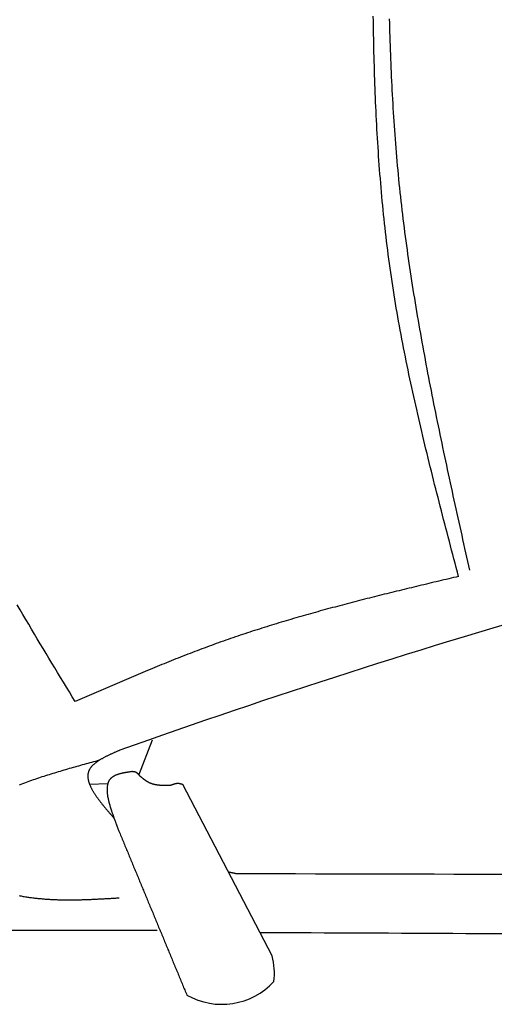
# Model space of a CAD drawing. Extents: x 715 to 7297, y 17 to 5960.
# Tile 25 of 90: x 2533 to 2921, y 3354 to 4158. Entities that reach past the tile are written whole.
import ezdxf

# ---------------------------------------------------------------- set-up
doc = ezdxf.new("R2010")
doc.units = 0
doc.layers.add('CAR', color=10, linetype='CONTINUOUS')

msp = doc.modelspace()

# ---------------------------------------------------------------- linework, layer by layer
at = {"layer": 'CAR'}
for p, q in [((2630.255, 3540.916), (2641.297, 3569.823)), ((2604.743, 3533.687), (2589.961, 3533.271)), ((2739.21, 3393.173), (2666.051, 3533.15)), ((2645.262, 3413.898), (2437.823, 3414.057))]:
    msp.add_line(p, q, dxfattribs=at)
for points in [[(2891.58, 3703.27, 0), (2890.64, 3706.85, 0), (2889.69, 3710.43, 0), (2888.75, 3714.01, 0), (2887.81, 3717.59, 0), (2886.87, 3721.17, 0), (2885.92, 3724.75, 0), (2884.98, 3728.33, 0), (2884.04, 3731.92, 0), (2883.11, 3735.5, 0), (2882.17, 3739.08, 0), (2881.24, 3742.66, 0), (2880.3, 3746.24, 0), (2879.37, 3749.83, 0), (2878.45, 3753.41, 0), (2877.52, 3756.99, 0), (2876.6, 3760.58, 0), (2875.68, 3764.16, 0), (2874.76, 3767.74, 0), (2873.85, 3771.33, 0), (2872.94, 3774.91, 0), (2872.03, 3778.5, 0), (2871.13, 3782.09, 0), (2870.23, 3785.67, 0), (2869.33, 3789.26, 0), (2868.44, 3792.85, 0), (2867.55, 3796.44, 0), (2866.67, 3800.02, 0), (2865.79, 3803.61, 0), (2864.92, 3807.2, 0), (2864.05, 3810.79, 0), (2863.19, 3814.39, 0), (2862.34, 3817.98, 0), (2861.49, 3821.57, 0), (2860.64, 3825.17, 0), (2859.8, 3828.76, 0), (2858.97, 3832.36, 0), (2858.14, 3835.95, 0), (2857.32, 3839.55, 0), (2856.51, 3843.15, 0), (2855.7, 3846.75, 0), (2854.91, 3850.35, 0), (2854.11, 3853.95, 0), (2853.33, 3857.55, 0), (2852.55, 3861.15, 0), (2851.78, 3864.76, 0), (2851.02, 3868.36, 0), (2850.27, 3871.97, 0), (2849.53, 3875.58, 0), (2848.79, 3879.18, 0), (2848.06, 3882.79, 0), (2847.35, 3886.4, 0), (2846.64, 3890.02, 0), (2845.94, 3893.63, 0), (2845.25, 3897.24, 0), (2844.56, 3900.86, 0), (2843.89, 3904.48, 0), (2843.23, 3908.09, 0), (2842.58, 3911.71, 0), (2841.94, 3915.33, 0), (2841.31, 3918.96, 0), (2840.69, 3922.58, 0), (2840.08, 3926.21, 0), (2839.48, 3929.83, 0), (2838.89, 3933.46, 0), (2838.32, 3937.09, 0), (2837.75, 3940.72, 0), (2837.2, 3944.35, 0), (2836.66, 3947.99, 0), (2836.13, 3951.62, 0), (2835.62, 3955.26, 0), (2835.11, 3958.9, 0), (2834.62, 3962.54, 0), (2834.14, 3966.18, 0), (2833.67, 3969.83, 0), (2833.21, 3973.47, 0), (2832.76, 3977.12, 0), (2832.33, 3980.77, 0), (2831.9, 3984.42, 0), (2831.49, 3988.07, 0), (2831.09, 3991.72, 0), (2830.69, 3995.37, 0), (2830.31, 3999.03, 0), (2829.94, 4002.69, 0), (2829.58, 4006.34, 0), (2829.23, 4010, 0), (2828.89, 4013.66, 0), (2828.56, 4017.33, 0), (2828.23, 4020.99, 0), (2827.92, 4024.65, 0), (2827.62, 4028.32, 0), (2827.33, 4031.99, 0), (2827.04, 4035.65, 0), (2826.77, 4039.32, 0), (2826.5, 4042.99, 0), (2826.24, 4046.67, 0), (2825.99, 4050.34, 0), (2825.75, 4054.01, 0), (2825.52, 4057.69, 0), (2825.3, 4061.36, 0), (2825.08, 4065.04, 0), (2824.87, 4068.72, 0), (2824.67, 4072.4, 0), (2824.48, 4076.08, 0), (2824.3, 4079.76, 0), (2824.12, 4083.44, 0), (2823.95, 4087.13, 0), (2823.79, 4090.81, 0), (2823.63, 4094.5, 0), (2823.48, 4098.18, 0), (2823.34, 4101.87, 0), (2823.2, 4105.56, 0), (2823.07, 4109.25, 0), (2822.95, 4112.94, 0), (2822.83, 4116.63, 0), (2822.72, 4120.32, 0), (2822.62, 4124.01, 0), (2822.52, 4127.7, 0), (2822.42, 4131.4, 0), (2822.34, 4135.09, 0), (2822.25, 4138.79, 0), (2822.18, 4142.48, 0), (2822.1, 4146.18, 0), (2822.04, 4149.87, 0), (2821.98, 4153.57, 0), (2821.92, 4157.27, 0), (2821.86, 4160.97, 0)], [(2900.76, 3708.33, 0), (2899.96, 3711.9, 0), (2899.16, 3715.48, 0), (2898.36, 3719.05, 0), (2897.57, 3722.63, 0), (2896.77, 3726.2, 0), (2895.98, 3729.78, 0), (2895.18, 3733.36, 0), (2894.39, 3736.93, 0), (2893.59, 3740.51, 0), (2892.8, 3744.08, 0), (2892.01, 3747.66, 0), (2891.22, 3751.24, 0), (2890.43, 3754.81, 0), (2889.64, 3758.39, 0), (2888.86, 3761.97, 0), (2888.08, 3765.55, 0), (2887.29, 3769.12, 0), (2886.51, 3772.7, 0), (2885.73, 3776.28, 0), (2884.96, 3779.86, 0), (2884.18, 3783.43, 0), (2883.41, 3787.01, 0), (2882.64, 3790.59, 0), (2881.88, 3794.17, 0), (2881.11, 3797.75, 0), (2880.35, 3801.33, 0), (2879.59, 3804.91, 0), (2878.84, 3808.49, 0), (2878.08, 3812.07, 0), (2877.34, 3815.65, 0), (2876.59, 3819.23, 0), (2875.85, 3822.81, 0), (2875.11, 3826.39, 0), (2874.37, 3829.98, 0), (2873.64, 3833.56, 0), (2872.91, 3837.14, 0), (2872.19, 3840.73, 0), (2871.47, 3844.31, 0), (2870.75, 3847.9, 0), (2870.04, 3851.48, 0), (2869.34, 3855.07, 0), (2868.64, 3858.65, 0), (2867.94, 3862.24, 0), (2867.24, 3865.82, 0), (2866.56, 3869.41, 0), (2865.87, 3873, 0), (2865.2, 3876.59, 0), (2864.52, 3880.18, 0), (2863.86, 3883.77, 0), (2863.19, 3887.36, 0), (2862.54, 3890.95, 0), (2861.89, 3894.54, 0), (2861.24, 3898.13, 0), (2860.6, 3901.72, 0), (2859.97, 3905.32, 0), (2859.34, 3908.91, 0), (2858.72, 3912.5, 0), (2858.11, 3916.1, 0), (2857.5, 3919.7, 0), (2856.9, 3923.29, 0), (2856.3, 3926.89, 0), (2855.71, 3930.49, 0), (2855.13, 3934.09, 0), (2854.56, 3937.69, 0), (2853.99, 3941.29, 0), (2853.43, 3944.89, 0), (2852.88, 3948.49, 0), (2852.33, 3952.09, 0), (2851.79, 3955.69, 0), (2851.26, 3959.3, 0), (2850.74, 3962.9, 0), (2850.22, 3966.51, 0), (2849.72, 3970.12, 0), (2849.22, 3973.72, 0), (2848.73, 3977.33, 0), (2848.25, 3980.94, 0), (2847.77, 3984.55, 0), (2847.31, 3988.16, 0), (2846.85, 3991.77, 0), (2846.4, 3995.39, 0), (2845.96, 3999, 0), (2845.53, 4002.62, 0), (2845.11, 4006.23, 0), (2844.7, 4009.85, 0), (2844.29, 4013.47, 0), (2843.9, 4017.08, 0), (2843.52, 4020.7, 0), (2843.14, 4024.33, 0), (2842.78, 4027.95, 0), (2842.42, 4031.57, 0), (2842.08, 4035.19, 0), (2841.74, 4038.82, 0), (2841.42, 4042.44, 0), (2841.1, 4046.07, 0), (2840.79, 4049.7, 0), (2840.5, 4053.33, 0), (2840.21, 4056.96, 0), (2839.93, 4060.59, 0), (2839.66, 4064.22, 0), (2839.39, 4067.85, 0), (2839.14, 4071.49, 0), (2838.9, 4075.12, 0), (2838.66, 4078.76, 0), (2838.43, 4082.39, 0), (2838.21, 4086.03, 0), (2837.99, 4089.67, 0), (2837.79, 4093.31, 0), (2837.59, 4096.95, 0), (2837.4, 4100.59, 0), (2837.21, 4104.23, 0), (2837.04, 4107.87, 0), (2836.87, 4111.51, 0), (2836.7, 4115.16, 0), (2836.55, 4118.8, 0), (2836.4, 4122.44, 0), (2836.25, 4126.09, 0), (2836.11, 4129.74, 0), (2835.98, 4133.38, 0), (2835.86, 4137.03, 0), (2835.74, 4140.68, 0), (2835.62, 4144.33, 0), (2835.51, 4147.97, 0), (2835.41, 4151.62, 0), (2835.31, 4155.27, 0), (2835.22, 4158.92, 0)], [(2891.58, 3703.27, 0), (2889.56, 3702.79, 0), (2887.53, 3702.31, 0), (2885.5, 3701.82, 0), (2883.48, 3701.34, 0), (2881.45, 3700.86, 0), (2879.42, 3700.38, 0), (2877.4, 3699.9, 0), (2875.37, 3699.42, 0), (2873.34, 3698.93, 0), (2871.32, 3698.45, 0), (2869.29, 3697.97, 0), (2867.27, 3697.48, 0), (2865.24, 3697, 0), (2863.22, 3696.52, 0), (2861.19, 3696.03, 0), (2859.17, 3695.54, 0), (2857.14, 3695.06, 0), (2855.12, 3694.57, 0), (2853.09, 3694.08, 0), (2851.07, 3693.59, 0), (2849.05, 3693.1, 0), (2847.02, 3692.61, 0), (2845, 3692.12, 0), (2842.98, 3691.62, 0), (2840.96, 3691.13, 0), (2838.93, 3690.63, 0), (2836.91, 3690.14, 0), (2834.89, 3689.64, 0), (2832.87, 3689.14, 0), (2830.85, 3688.64, 0), (2828.83, 3688.14, 0), (2826.81, 3687.63, 0), (2824.79, 3687.13, 0), (2822.78, 3686.62, 0), (2820.76, 3686.12, 0), (2818.74, 3685.61, 0), (2816.73, 3685.1, 0), (2814.71, 3684.58, 0), (2812.7, 3684.07, 0), (2810.68, 3683.55, 0), (2808.67, 3683.03, 0), (2806.65, 3682.51, 0), (2804.64, 3681.99, 0), (2802.63, 3681.47, 0), (2800.62, 3680.94, 0), (2798.61, 3680.42, 0), (2796.6, 3679.89, 0), (2794.59, 3679.35, 0), (2792.58, 3678.82, 0), (2790.57, 3678.28, 0), (2788.56, 3677.75, 0), (2786.56, 3677.2, 0), (2784.55, 3676.66, 0), (2782.55, 3676.12, 0), (2780.54, 3675.57, 0), (2778.54, 3675.02, 0), (2776.54, 3674.46, 0), (2774.54, 3673.91, 0), (2772.54, 3673.35, 0), (2770.54, 3672.79, 0), (2768.54, 3672.23, 0), (2766.54, 3671.66, 0), (2764.55, 3671.09, 0), (2762.55, 3670.52, 0), (2760.56, 3669.94, 0), (2758.56, 3669.37, 0), (2756.57, 3668.78, 0), (2754.58, 3668.2, 0), (2752.59, 3667.61, 0), (2750.6, 3667.02, 0), (2748.61, 3666.43, 0), (2746.62, 3665.83, 0), (2744.64, 3665.23, 0), (2742.65, 3664.63, 0), (2740.67, 3664.02, 0), (2738.69, 3663.41, 0), (2736.71, 3662.8, 0), (2734.73, 3662.18, 0), (2732.75, 3661.56, 0), (2730.77, 3660.94, 0), (2728.79, 3660.31, 0), (2726.82, 3659.68, 0), (2724.84, 3659.05, 0), (2722.87, 3658.41, 0), (2720.9, 3657.77, 0), (2718.93, 3657.12, 0), (2716.96, 3656.47, 0), (2714.99, 3655.82, 0), (2713.03, 3655.16, 0), (2711.06, 3654.5, 0), (2709.1, 3653.83, 0), (2707.14, 3653.16, 0), (2705.17, 3652.48, 0), (2703.22, 3651.81, 0), (2701.26, 3651.12, 0), (2699.3, 3650.44, 0), (2697.35, 3649.74, 0), (2695.39, 3649.05, 0), (2693.44, 3648.35, 0), (2691.49, 3647.64, 0), (2689.54, 3646.93, 0), (2687.6, 3646.22, 0), (2685.65, 3645.5, 0), (2683.71, 3644.78, 0), (2681.76, 3644.06, 0), (2679.82, 3643.33, 0), (2677.88, 3642.6, 0), (2675.94, 3641.86, 0), (2674, 3641.12, 0), (2672.07, 3640.37, 0), (2670.13, 3639.63, 0), (2668.2, 3638.88, 0), (2666.26, 3638.12, 0), (2664.33, 3637.36, 0), (2662.4, 3636.6, 0), (2660.47, 3635.84, 0), (2658.54, 3635.07, 0), (2656.61, 3634.3, 0), (2654.69, 3633.53, 0), (2652.76, 3632.75, 0), (2650.84, 3631.97, 0), (2648.91, 3631.19, 0), (2646.99, 3630.4, 0), (2645.07, 3629.62, 0), (2643.15, 3628.83, 0), (2641.23, 3628.03, 0), (2639.31, 3627.24, 0), (2637.39, 3626.44, 0), (2635.47, 3625.64, 0), (2633.55, 3624.84, 0), (2631.64, 3624.04, 0), (2629.72, 3623.23, 0), (2627.81, 3622.43, 0), (2625.89, 3621.62, 0), (2623.98, 3620.81, 0), (2622.07, 3619.99, 0), (2620.15, 3619.18, 0), (2618.24, 3618.36, 0), (2616.33, 3617.54, 0), (2614.42, 3616.73, 0), (2612.51, 3615.91, 0), (2610.6, 3615.08, 0), (2608.69, 3614.26, 0), (2606.78, 3613.44, 0), (2604.87, 3612.61, 0), (2602.96, 3611.79, 0), (2601.05, 3610.96, 0), (2599.14, 3610.13, 0), (2597.24, 3609.3, 0), (2595.33, 3608.47, 0), (2593.42, 3607.64, 0), (2591.51, 3606.81, 0), (2589.61, 3605.98, 0), (2587.7, 3605.15, 0), (2585.79, 3604.32, 0), (2583.89, 3603.48, 0), (2581.98, 3602.65, 0), (2580.07, 3601.82, 0), (2578.17, 3600.98, 0)], [(2578.17, 3600.98, 0), (2575.78, 3604.93, 0), (2573.38, 3608.87, 0), (2570.99, 3612.81, 0), (2568.6, 3616.75, 0), (2566.21, 3620.7, 0), (2563.82, 3624.64, 0), (2561.44, 3628.58, 0), (2559.06, 3632.53, 0), (2556.68, 3636.48, 0), (2554.3, 3640.42, 0), (2551.93, 3644.37, 0), (2549.56, 3648.32, 0), (2547.2, 3652.27, 0), (2544.84, 3656.22, 0), (2542.49, 3660.18, 0), (2540.14, 3664.13, 0), (2537.8, 3668.09, 0), (2535.47, 3672.05, 0), (2533.14, 3676.01, 0), (2530.82, 3679.98, 0)], [(2614.74, 3561.34, 0), (2614.23, 3561.11, 0), (2613.71, 3560.88, 0), (2613.2, 3560.66, 0), (2612.68, 3560.43, 0), (2612.17, 3560.2, 0), (2611.66, 3559.98, 0), (2611.15, 3559.75, 0), (2610.64, 3559.52, 0), (2610.13, 3559.3, 0), (2609.62, 3559.07, 0), (2609.11, 3558.84, 0), (2608.61, 3558.61, 0), (2608.11, 3558.38, 0), (2607.61, 3558.15, 0), (2607.11, 3557.92, 0), (2606.62, 3557.69, 0), (2606.13, 3557.46, 0), (2605.64, 3557.23, 0), (2605.16, 3556.99, 0), (2604.67, 3556.76, 0), (2604.2, 3556.52, 0), (2603.72, 3556.29, 0), (2603.25, 3556.05, 0), (2602.79, 3555.81, 0), (2602.32, 3555.57, 0), (2601.87, 3555.33, 0), (2601.41, 3555.09, 0), (2600.96, 3554.84, 0), (2600.52, 3554.6, 0), (2600.08, 3554.35, 0), (2599.65, 3554.11, 0), (2599.22, 3553.86, 0), (2598.8, 3553.61, 0), (2598.39, 3553.36, 0), (2597.98, 3553.1, 0), (2597.57, 3552.85, 0), (2597.18, 3552.59, 0), (2596.79, 3552.34, 0), (2596.4, 3552.08, 0), (2596.03, 3551.82, 0), (2595.66, 3551.55, 0), (2595.29, 3551.29, 0), (2594.94, 3551.02, 0), (2594.59, 3550.75, 0), (2594.25, 3550.48, 0), (2593.92, 3550.21, 0), (2593.6, 3549.93, 0), (2593.28, 3549.65, 0), (2592.98, 3549.37, 0), (2592.68, 3549.09, 0), (2592.39, 3548.81, 0), (2592.11, 3548.52, 0), (2591.84, 3548.23, 0), (2591.58, 3547.94, 0), (2591.33, 3547.65, 0), (2591.09, 3547.35, 0), (2590.85, 3547.05, 0), (2590.63, 3546.75, 0), (2590.42, 3546.45, 0), (2590.22, 3546.14, 0), (2590.03, 3545.83, 0), (2589.85, 3545.52, 0), (2589.68, 3545.21, 0), (2589.52, 3544.89, 0), (2589.38, 3544.57, 0), (2589.24, 3544.24, 0), (2589.12, 3543.92, 0), (2589.01, 3543.59, 0), (2588.91, 3543.25, 0), (2588.82, 3542.92, 0), (2588.74, 3542.58, 0), (2588.67, 3542.24, 0), (2588.61, 3541.9, 0), (2588.57, 3541.55, 0), (2588.53, 3541.2, 0), (2588.51, 3540.85, 0), (2588.49, 3540.5, 0), (2588.48, 3540.14, 0), (2588.49, 3539.78, 0), (2588.5, 3539.42, 0), (2588.52, 3539.05, 0), (2588.56, 3538.69, 0), (2588.6, 3538.32, 0), (2588.65, 3537.95, 0), (2588.71, 3537.57, 0), (2588.78, 3537.2, 0), (2588.86, 3536.82, 0), (2588.94, 3536.44, 0), (2589.04, 3536.06, 0), (2589.14, 3535.67, 0), (2589.26, 3535.28, 0), (2589.38, 3534.89, 0), (2589.51, 3534.5, 0), (2589.64, 3534.11, 0), (2589.79, 3533.71, 0), (2589.94, 3533.32, 0), (2590.1, 3532.92, 0), (2590.27, 3532.51, 0), (2590.45, 3532.11, 0), (2590.63, 3531.71, 0), (2590.82, 3531.3, 0), (2591.02, 3530.89, 0), (2591.22, 3530.48, 0), (2591.43, 3530.07, 0), (2591.65, 3529.65, 0), (2591.88, 3529.24, 0), (2592.11, 3528.82, 0), (2592.34, 3528.4, 0), (2592.59, 3527.98, 0), (2592.84, 3527.56, 0), (2593.09, 3527.13, 0), (2593.35, 3526.71, 0), (2593.62, 3526.28, 0), (2593.89, 3525.85, 0), (2594.17, 3525.42, 0), (2594.46, 3524.99, 0), (2594.75, 3524.56, 0), (2595.04, 3524.12, 0), (2595.34, 3523.69, 0), (2595.64, 3523.25, 0), (2595.95, 3522.81, 0), (2596.26, 3522.38, 0), (2596.58, 3521.94, 0), (2596.9, 3521.49, 0), (2597.23, 3521.05, 0), (2597.56, 3520.61, 0), (2597.9, 3520.16, 0), (2598.23, 3519.72, 0), (2598.58, 3519.27, 0), (2598.92, 3518.83, 0), (2599.27, 3518.38, 0), (2599.63, 3517.93, 0), (2599.98, 3517.48, 0), (2600.34, 3517.03, 0), (2600.7, 3516.58, 0), (2601.07, 3516.12, 0), (2601.44, 3515.67, 0), (2601.81, 3515.22, 0), (2602.18, 3514.76, 0), (2602.56, 3514.31, 0), (2602.94, 3513.85, 0), (2603.32, 3513.4, 0), (2603.7, 3512.94, 0), (2604.08, 3512.48, 0), (2604.47, 3512.03, 0), (2604.86, 3511.57, 0), (2605.25, 3511.11, 0), (2605.64, 3510.65, 0), (2606.03, 3510.19, 0), (2606.42, 3509.73, 0), (2606.82, 3509.27, 0), (2607.21, 3508.81, 0), (2607.61, 3508.35, 0), (2608.01, 3507.89, 0), (2608.41, 3507.43, 0), (2608.8, 3506.97, 0), (2609.2, 3506.51, 0), (2609.6, 3506.05, 0), (2610, 3505.59, 0)], [(2532.67, 3533.12, 0), (2534.07, 3533.65, 0), (2535.47, 3534.18, 0), (2536.88, 3534.7, 0), (2538.3, 3535.22, 0), (2539.72, 3535.73, 0), (2541.15, 3536.23, 0), (2542.58, 3536.74, 0), (2544.02, 3537.23, 0), (2545.46, 3537.73, 0), (2546.91, 3538.22, 0), (2548.36, 3538.7, 0), (2549.81, 3539.19, 0), (2551.27, 3539.66, 0), (2552.74, 3540.14, 0), (2554.21, 3540.61, 0), (2555.68, 3541.08, 0), (2557.16, 3541.54, 0), (2558.64, 3542.01, 0), (2560.12, 3542.46, 0), (2561.61, 3542.92, 0), (2563.1, 3543.37, 0), (2564.59, 3543.82, 0), (2566.09, 3544.27, 0), (2567.59, 3544.72, 0), (2569.09, 3545.16, 0), (2570.59, 3545.6, 0), (2572.1, 3546.04, 0), (2573.61, 3546.48, 0), (2575.12, 3546.91, 0), (2576.64, 3547.34, 0), (2578.15, 3547.78, 0), (2579.67, 3548.21, 0), (2581.19, 3548.63, 0), (2582.71, 3549.06, 0), (2584.23, 3549.49, 0), (2585.75, 3549.91, 0), (2587.28, 3550.34, 0), (2588.8, 3550.76, 0), (2590.33, 3551.18, 0), (2591.86, 3551.61, 0), (2593.38, 3552.03, 0), (2594.91, 3552.45, 0), (2596.44, 3552.87, 0), (2597.97, 3553.29, 0)], [(2624.38, 3543.79, 0), (2623.95, 3543.72, 0), (2623.53, 3543.66, 0), (2623.11, 3543.59, 0), (2622.69, 3543.53, 0), (2622.27, 3543.46, 0), (2621.85, 3543.4, 0), (2621.43, 3543.33, 0), (2621.01, 3543.26, 0), (2620.59, 3543.2, 0), (2620.18, 3543.13, 0), (2619.76, 3543.06, 0), (2619.35, 3542.98, 0), (2618.94, 3542.91, 0), (2618.54, 3542.83, 0), (2618.13, 3542.76, 0), (2617.73, 3542.68, 0), (2617.33, 3542.6, 0), (2616.94, 3542.51, 0), (2616.54, 3542.43, 0), (2616.15, 3542.34, 0), (2615.77, 3542.25, 0), (2615.39, 3542.15, 0), (2615.01, 3542.06, 0), (2614.64, 3541.96, 0), (2614.27, 3541.85, 0), (2613.9, 3541.75, 0), (2613.54, 3541.64, 0), (2613.19, 3541.53, 0), (2612.84, 3541.41, 0), (2612.49, 3541.29, 0), (2612.15, 3541.17, 0), (2611.82, 3541.04, 0), (2611.49, 3540.91, 0), (2611.16, 3540.77, 0), (2610.85, 3540.63, 0), (2610.54, 3540.48, 0), (2610.23, 3540.34, 0), (2609.94, 3540.18, 0), (2609.65, 3540.02, 0), (2609.36, 3539.86, 0), (2609.09, 3539.69, 0), (2608.82, 3539.51, 0), (2608.56, 3539.33, 0), (2608.3, 3539.15, 0), (2608.06, 3538.95, 0), (2607.82, 3538.76, 0), (2607.59, 3538.55, 0), (2607.37, 3538.34, 0), (2607.15, 3538.13, 0), (2606.95, 3537.91, 0), (2606.75, 3537.68, 0), (2606.56, 3537.45, 0), (2606.38, 3537.21, 0), (2606.21, 3536.96, 0), (2606.05, 3536.71, 0), (2605.89, 3536.46, 0), (2605.74, 3536.2, 0), (2605.6, 3535.93, 0), (2605.47, 3535.66, 0), (2605.34, 3535.38, 0), (2605.22, 3535.1, 0), (2605.11, 3534.82, 0), (2605, 3534.53, 0), (2604.9, 3534.23, 0), (2604.81, 3533.93, 0), (2604.73, 3533.62, 0), (2604.65, 3533.31, 0), (2604.58, 3533, 0), (2604.51, 3532.68, 0), (2604.45, 3532.36, 0), (2604.4, 3532.03, 0), (2604.35, 3531.7, 0), (2604.31, 3531.37, 0), (2604.28, 3531.03, 0), (2604.25, 3530.69, 0), (2604.23, 3530.34, 0), (2604.21, 3529.99, 0), (2604.2, 3529.64, 0), (2604.19, 3529.28, 0), (2604.19, 3528.92, 0), (2604.2, 3528.56, 0), (2604.21, 3528.19, 0), (2604.22, 3527.82, 0), (2604.24, 3527.45, 0), (2604.27, 3527.07, 0), (2604.3, 3526.69, 0), (2604.34, 3526.31, 0), (2604.37, 3525.93, 0), (2604.42, 3525.54, 0), (2604.47, 3525.15, 0), (2604.52, 3524.76, 0), (2604.58, 3524.37, 0), (2604.64, 3523.97, 0), (2604.7, 3523.57, 0), (2604.77, 3523.17, 0), (2604.85, 3522.77, 0), (2604.92, 3522.36, 0), (2605, 3521.96, 0), (2605.09, 3521.55, 0), (2605.18, 3521.14, 0), (2605.27, 3520.73, 0), (2605.36, 3520.31, 0), (2605.46, 3519.9, 0), (2605.56, 3519.49, 0), (2605.66, 3519.07, 0), (2605.77, 3518.65, 0), (2605.88, 3518.23, 0), (2605.99, 3517.81, 0), (2606.11, 3517.39, 0), (2606.22, 3516.97, 0), (2606.34, 3516.55, 0), (2606.47, 3516.13, 0), (2606.59, 3515.7, 0), (2606.72, 3515.28, 0), (2606.85, 3514.85, 0), (2606.98, 3514.43, 0), (2607.11, 3514, 0), (2607.24, 3513.58, 0), (2607.38, 3513.16, 0), (2607.52, 3512.73, 0), (2607.65, 3512.31, 0), (2607.79, 3511.88, 0), (2607.94, 3511.46, 0), (2608.08, 3511.03, 0), (2608.22, 3510.61, 0), (2608.37, 3510.19, 0), (2608.51, 3509.77, 0), (2608.66, 3509.35, 0), (2608.81, 3508.93, 0), (2608.95, 3508.51, 0), (2609.1, 3508.09, 0), (2609.25, 3507.67, 0), (2609.4, 3507.26, 0), (2609.55, 3506.84, 0), (2609.7, 3506.43, 0), (2609.85, 3506.02, 0), (2610, 3505.61, 0), (2610.14, 3505.2, 0), (2610.29, 3504.79, 0), (2610.44, 3504.38, 0), (2610.59, 3503.98, 0), (2610.74, 3503.58, 0), (2610.88, 3503.18, 0), (2611.03, 3502.78, 0), (2611.17, 3502.39, 0), (2611.32, 3502, 0), (2611.46, 3501.61, 0), (2611.6, 3501.22, 0), (2611.74, 3500.83, 0), (2611.88, 3500.45, 0), (2612.02, 3500.07, 0), (2612.16, 3499.69, 0), (2612.29, 3499.32, 0), (2612.43, 3498.95, 0), (2612.56, 3498.58, 0), (2612.69, 3498.22, 0), (2612.81, 3497.85, 0), (2612.94, 3497.5, 0), (2613.06, 3497.14, 0)], [(2631.36, 3539.89, 0), (2631.32, 3539.94, 0), (2631.29, 3539.98, 0), (2631.25, 3540.02, 0), (2631.21, 3540.06, 0), (2631.18, 3540.1, 0), (2631.14, 3540.15, 0), (2631.11, 3540.19, 0), (2631.07, 3540.23, 0), (2631.03, 3540.27, 0), (2631, 3540.31, 0), (2630.96, 3540.36, 0), (2630.93, 3540.4, 0), (2630.89, 3540.44, 0), (2630.85, 3540.48, 0), (2630.82, 3540.52, 0), (2630.78, 3540.57, 0), (2630.75, 3540.61, 0), (2630.71, 3540.65, 0), (2630.67, 3540.69, 0), (2630.64, 3540.73, 0), (2630.6, 3540.77, 0), (2630.56, 3540.81, 0), (2630.53, 3540.85, 0), (2630.49, 3540.9, 0), (2630.45, 3540.94, 0), (2630.42, 3540.98, 0), (2630.38, 3541.02, 0), (2630.34, 3541.06, 0), (2630.31, 3541.1, 0), (2630.27, 3541.14, 0), (2630.23, 3541.18, 0), (2630.2, 3541.22, 0), (2630.16, 3541.26, 0), (2630.12, 3541.3, 0), (2630.08, 3541.34, 0), (2630.05, 3541.38, 0), (2630.01, 3541.42, 0), (2629.97, 3541.45, 0), (2629.94, 3541.49, 0), (2629.9, 3541.53, 0), (2629.86, 3541.57, 0), (2629.82, 3541.61, 0), (2629.78, 3541.65, 0), (2629.75, 3541.68, 0), (2629.71, 3541.72, 0), (2629.67, 3541.76, 0), (2629.63, 3541.79, 0), (2629.59, 3541.83, 0), (2629.56, 3541.87, 0), (2629.52, 3541.9, 0), (2629.48, 3541.94, 0), (2629.44, 3541.98, 0), (2629.4, 3542.01, 0), (2629.36, 3542.05, 0), (2629.32, 3542.08, 0), (2629.28, 3542.12, 0), (2629.24, 3542.15, 0), (2629.2, 3542.19, 0), (2629.16, 3542.22, 0), (2629.12, 3542.25, 0), (2629.08, 3542.29, 0), (2629.04, 3542.32, 0), (2629, 3542.35, 0), (2628.96, 3542.39, 0), (2628.92, 3542.42, 0), (2628.88, 3542.45, 0), (2628.84, 3542.48, 0), (2628.8, 3542.51, 0), (2628.76, 3542.54, 0), (2628.72, 3542.57, 0), (2628.68, 3542.61, 0), (2628.64, 3542.64, 0), (2628.6, 3542.66, 0), (2628.55, 3542.69, 0), (2628.51, 3542.72, 0), (2628.47, 3542.75, 0), (2628.43, 3542.78, 0), (2628.38, 3542.81, 0), (2628.34, 3542.84, 0), (2628.3, 3542.86, 0), (2628.26, 3542.89, 0), (2628.21, 3542.92, 0), (2628.17, 3542.94, 0), (2628.13, 3542.97, 0), (2628.08, 3542.99, 0), (2628.04, 3543.02, 0), (2628, 3543.04, 0), (2627.95, 3543.06, 0), (2627.91, 3543.09, 0), (2627.86, 3543.11, 0), (2627.82, 3543.13, 0), (2627.77, 3543.16, 0), (2627.73, 3543.18, 0), (2627.68, 3543.2, 0), (2627.64, 3543.22, 0), (2627.59, 3543.24, 0), (2627.54, 3543.26, 0), (2627.5, 3543.28, 0), (2627.45, 3543.3, 0), (2627.41, 3543.32, 0), (2627.36, 3543.33, 0), (2627.31, 3543.35, 0), (2627.26, 3543.37, 0), (2627.22, 3543.39, 0), (2627.17, 3543.4, 0), (2627.12, 3543.42, 0), (2627.07, 3543.43, 0), (2627.03, 3543.45, 0), (2626.98, 3543.46, 0), (2626.93, 3543.47, 0), (2626.88, 3543.49, 0), (2626.83, 3543.5, 0), (2626.78, 3543.51, 0), (2626.73, 3543.53, 0), (2626.68, 3543.54, 0), (2626.63, 3543.55, 0), (2626.58, 3543.56, 0), (2626.53, 3543.57, 0), (2626.48, 3543.58, 0), (2626.43, 3543.59, 0), (2626.38, 3543.6, 0), (2626.33, 3543.61, 0), (2626.28, 3543.62, 0), (2626.23, 3543.63, 0), (2626.18, 3543.63, 0), (2626.12, 3543.64, 0), (2626.07, 3543.65, 0), (2626.02, 3543.66, 0), (2625.97, 3543.66, 0), (2625.92, 3543.67, 0), (2625.87, 3543.68, 0), (2625.81, 3543.68, 0), (2625.76, 3543.69, 0), (2625.71, 3543.69, 0), (2625.66, 3543.7, 0), (2625.6, 3543.7, 0), (2625.55, 3543.71, 0), (2625.5, 3543.71, 0), (2625.45, 3543.72, 0), (2625.39, 3543.72, 0), (2625.34, 3543.73, 0), (2625.29, 3543.73, 0), (2625.23, 3543.74, 0), (2625.18, 3543.74, 0), (2625.13, 3543.74, 0), (2625.07, 3543.75, 0), (2625.02, 3543.75, 0), (2624.97, 3543.75, 0), (2624.91, 3543.76, 0), (2624.86, 3543.76, 0), (2624.81, 3543.76, 0), (2624.75, 3543.77, 0), (2624.7, 3543.77, 0), (2624.65, 3543.77, 0), (2624.59, 3543.77, 0), (2624.54, 3543.78, 0), (2624.49, 3543.78, 0), (2624.43, 3543.78, 0), (2624.38, 3543.79, 0)], [(2653.89, 3532.35, 0), (2653.73, 3532.35, 0), (2653.57, 3532.36, 0), (2653.41, 3532.36, 0), (2653.25, 3532.36, 0), (2653.09, 3532.36, 0), (2652.93, 3532.36, 0), (2652.77, 3532.36, 0), (2652.61, 3532.37, 0), (2652.45, 3532.37, 0), (2652.29, 3532.37, 0), (2652.13, 3532.37, 0), (2651.97, 3532.37, 0), (2651.81, 3532.38, 0), (2651.66, 3532.38, 0), (2651.5, 3532.38, 0), (2651.34, 3532.39, 0), (2651.18, 3532.39, 0), (2651.02, 3532.39, 0), (2650.86, 3532.4, 0), (2650.7, 3532.4, 0), (2650.54, 3532.4, 0), (2650.38, 3532.41, 0), (2650.23, 3532.41, 0), (2650.07, 3532.42, 0), (2649.91, 3532.42, 0), (2649.75, 3532.43, 0), (2649.59, 3532.44, 0), (2649.44, 3532.44, 0), (2649.28, 3532.45, 0), (2649.12, 3532.46, 0), (2648.96, 3532.46, 0), (2648.81, 3532.47, 0), (2648.65, 3532.48, 0), (2648.49, 3532.49, 0), (2648.33, 3532.5, 0), (2648.18, 3532.51, 0), (2648.02, 3532.52, 0), (2647.87, 3532.53, 0), (2647.71, 3532.54, 0), (2647.55, 3532.55, 0), (2647.4, 3532.56, 0), (2647.24, 3532.57, 0), (2647.09, 3532.59, 0), (2646.93, 3532.6, 0), (2646.78, 3532.62, 0), (2646.62, 3532.63, 0), (2646.47, 3532.65, 0), (2646.31, 3532.66, 0), (2646.16, 3532.68, 0), (2646.01, 3532.7, 0), (2645.85, 3532.71, 0), (2645.7, 3532.73, 0), (2645.55, 3532.75, 0), (2645.4, 3532.77, 0), (2645.24, 3532.79, 0), (2645.09, 3532.81, 0), (2644.94, 3532.84, 0), (2644.79, 3532.86, 0), (2644.64, 3532.88, 0), (2644.49, 3532.91, 0), (2644.34, 3532.93, 0), (2644.19, 3532.96, 0), (2644.04, 3532.98, 0), (2643.89, 3533.01, 0), (2643.74, 3533.04, 0), (2643.59, 3533.07, 0), (2643.44, 3533.1, 0), (2643.29, 3533.13, 0), (2643.14, 3533.16, 0), (2643, 3533.19, 0), (2642.85, 3533.23, 0), (2642.7, 3533.26, 0), (2642.56, 3533.3, 0), (2642.41, 3533.33, 0), (2642.26, 3533.37, 0), (2642.12, 3533.41, 0), (2641.97, 3533.45, 0), (2641.83, 3533.49, 0), (2641.68, 3533.53, 0), (2641.54, 3533.57, 0), (2641.4, 3533.61, 0), (2641.25, 3533.66, 0), (2641.11, 3533.7, 0), (2640.97, 3533.75, 0), (2640.83, 3533.8, 0), (2640.69, 3533.85, 0), (2640.55, 3533.9, 0), (2640.41, 3533.95, 0), (2640.27, 3534, 0), (2640.13, 3534.05, 0), (2639.99, 3534.11, 0), (2639.85, 3534.16, 0), (2639.71, 3534.22, 0), (2639.57, 3534.28, 0), (2639.44, 3534.33, 0), (2639.3, 3534.39, 0), (2639.16, 3534.46, 0), (2639.03, 3534.52, 0), (2638.89, 3534.58, 0), (2638.76, 3534.65, 0), (2638.62, 3534.71, 0), (2638.49, 3534.78, 0), (2638.36, 3534.85, 0), (2638.22, 3534.92, 0), (2638.09, 3534.99, 0), (2637.96, 3535.06, 0), (2637.83, 3535.14, 0), (2637.7, 3535.21, 0), (2637.56, 3535.28, 0), (2637.43, 3535.36, 0), (2637.3, 3535.44, 0), (2637.17, 3535.52, 0), (2637.04, 3535.59, 0), (2636.92, 3535.67, 0), (2636.79, 3535.75, 0), (2636.66, 3535.84, 0), (2636.53, 3535.92, 0), (2636.4, 3536, 0), (2636.28, 3536.09, 0), (2636.15, 3536.17, 0), (2636.02, 3536.26, 0), (2635.9, 3536.34, 0), (2635.77, 3536.43, 0), (2635.64, 3536.52, 0), (2635.52, 3536.61, 0), (2635.39, 3536.7, 0), (2635.27, 3536.79, 0), (2635.14, 3536.88, 0), (2635.02, 3536.97, 0), (2634.89, 3537.06, 0), (2634.77, 3537.15, 0), (2634.65, 3537.25, 0), (2634.52, 3537.34, 0), (2634.4, 3537.43, 0), (2634.28, 3537.53, 0), (2634.15, 3537.62, 0), (2634.03, 3537.72, 0), (2633.91, 3537.81, 0), (2633.79, 3537.91, 0), (2633.66, 3538.01, 0), (2633.54, 3538.1, 0), (2633.42, 3538.2, 0), (2633.3, 3538.3, 0), (2633.18, 3538.4, 0), (2633.05, 3538.5, 0), (2632.93, 3538.59, 0), (2632.81, 3538.69, 0), (2632.69, 3538.79, 0), (2632.57, 3538.89, 0), (2632.45, 3538.99, 0), (2632.33, 3539.09, 0), (2632.2, 3539.19, 0), (2632.08, 3539.29, 0), (2631.96, 3539.39, 0), (2631.84, 3539.49, 0), (2631.72, 3539.59, 0), (2631.6, 3539.69, 0), (2631.48, 3539.79, 0), (2631.36, 3539.89, 0)], [(2666.05, 3533.15, 0), (2665.97, 3533.17, 0), (2665.9, 3533.2, 0), (2665.82, 3533.23, 0), (2665.74, 3533.25, 0), (2665.67, 3533.28, 0), (2665.59, 3533.3, 0), (2665.51, 3533.33, 0), (2665.44, 3533.35, 0), (2665.36, 3533.37, 0), (2665.28, 3533.4, 0), (2665.21, 3533.42, 0), (2665.13, 3533.45, 0), (2665.05, 3533.47, 0), (2664.98, 3533.49, 0), (2664.9, 3533.52, 0), (2664.82, 3533.54, 0), (2664.75, 3533.56, 0), (2664.67, 3533.59, 0), (2664.59, 3533.61, 0), (2664.52, 3533.63, 0), (2664.44, 3533.65, 0), (2664.36, 3533.67, 0), (2664.29, 3533.69, 0), (2664.21, 3533.71, 0), (2664.13, 3533.73, 0), (2664.06, 3533.75, 0), (2663.98, 3533.77, 0), (2663.9, 3533.79, 0), (2663.83, 3533.81, 0), (2663.75, 3533.83, 0), (2663.67, 3533.84, 0), (2663.6, 3533.86, 0), (2663.52, 3533.88, 0), (2663.44, 3533.89, 0), (2663.37, 3533.91, 0), (2663.29, 3533.92, 0), (2663.21, 3533.93, 0), (2663.14, 3533.95, 0), (2663.06, 3533.96, 0), (2662.98, 3533.97, 0), (2662.91, 3533.98, 0), (2662.83, 3533.99, 0), (2662.75, 3534, 0), (2662.68, 3534.01, 0), (2662.6, 3534.01, 0), (2662.53, 3534.02, 0), (2662.45, 3534.03, 0), (2662.37, 3534.03, 0), (2662.3, 3534.04, 0), (2662.22, 3534.04, 0), (2662.14, 3534.04, 0), (2662.07, 3534.04, 0), (2661.99, 3534.04, 0), (2661.91, 3534.04, 0), (2661.84, 3534.04, 0), (2661.76, 3534.04, 0), (2661.69, 3534.04, 0), (2661.61, 3534.03, 0), (2661.53, 3534.03, 0), (2661.46, 3534.02, 0), (2661.38, 3534.02, 0), (2661.3, 3534.01, 0), (2661.23, 3534, 0), (2661.15, 3533.99, 0), (2661.08, 3533.98, 0), (2661, 3533.97, 0), (2660.92, 3533.96, 0), (2660.85, 3533.94, 0), (2660.77, 3533.93, 0), (2660.7, 3533.91, 0), (2660.62, 3533.9, 0), (2660.54, 3533.88, 0), (2660.47, 3533.87, 0), (2660.39, 3533.85, 0), (2660.32, 3533.83, 0), (2660.24, 3533.81, 0), (2660.16, 3533.79, 0), (2660.09, 3533.77, 0), (2660.01, 3533.75, 0), (2659.94, 3533.73, 0), (2659.86, 3533.71, 0), (2659.78, 3533.69, 0), (2659.71, 3533.67, 0), (2659.63, 3533.65, 0), (2659.56, 3533.62, 0), (2659.48, 3533.6, 0), (2659.4, 3533.58, 0), (2659.33, 3533.55, 0), (2659.25, 3533.53, 0), (2659.18, 3533.51, 0), (2659.1, 3533.48, 0), (2659.02, 3533.46, 0), (2658.95, 3533.43, 0), (2658.87, 3533.41, 0), (2658.8, 3533.38, 0), (2658.72, 3533.35, 0), (2658.64, 3533.33, 0), (2658.57, 3533.3, 0), (2658.49, 3533.28, 0), (2658.42, 3533.25, 0), (2658.34, 3533.22, 0), (2658.26, 3533.2, 0), (2658.19, 3533.17, 0), (2658.11, 3533.14, 0), (2658.03, 3533.12, 0), (2657.96, 3533.09, 0), (2657.88, 3533.07, 0), (2657.81, 3533.04, 0), (2657.73, 3533.01, 0), (2657.65, 3532.99, 0), (2657.58, 3532.96, 0), (2657.5, 3532.94, 0), (2657.43, 3532.91, 0), (2657.35, 3532.89, 0), (2657.27, 3532.86, 0), (2657.2, 3532.84, 0), (2657.12, 3532.81, 0), (2657.04, 3532.79, 0), (2656.97, 3532.77, 0), (2656.89, 3532.74, 0), (2656.81, 3532.72, 0), (2656.74, 3532.7, 0), (2656.66, 3532.68, 0), (2656.59, 3532.65, 0), (2656.51, 3532.63, 0), (2656.43, 3532.61, 0), (2656.36, 3532.59, 0), (2656.28, 3532.57, 0), (2656.2, 3532.55, 0), (2656.13, 3532.54, 0), (2656.05, 3532.52, 0), (2655.97, 3532.5, 0), (2655.9, 3532.48, 0), (2655.82, 3532.47, 0), (2655.74, 3532.45, 0), (2655.67, 3532.44, 0), (2655.59, 3532.42, 0), (2655.51, 3532.41, 0), (2655.44, 3532.4, 0), (2655.36, 3532.39, 0), (2655.28, 3532.38, 0), (2655.2, 3532.37, 0), (2655.13, 3532.36, 0), (2655.05, 3532.35, 0), (2654.97, 3532.34, 0), (2654.9, 3532.34, 0), (2654.82, 3532.33, 0), (2654.74, 3532.33, 0), (2654.66, 3532.33, 0), (2654.59, 3532.32, 0), (2654.51, 3532.32, 0), (2654.43, 3532.32, 0), (2654.36, 3532.32, 0), (2654.28, 3532.33, 0), (2654.2, 3532.33, 0), (2654.12, 3532.33, 0), (2654.05, 3532.34, 0), (2653.97, 3532.35, 0), (2653.89, 3532.35, 0)], [(2613.06, 3497.14, 0), (2613.51, 3496.07, 0), (2613.95, 3495, 0), (2614.4, 3493.93, 0), (2614.84, 3492.86, 0), (2615.28, 3491.78, 0), (2615.73, 3490.71, 0), (2616.17, 3489.64, 0), (2616.62, 3488.57, 0), (2617.06, 3487.5, 0), (2617.51, 3486.43, 0), (2617.95, 3485.36, 0), (2618.39, 3484.29, 0), (2618.84, 3483.21, 0), (2619.28, 3482.14, 0), (2619.73, 3481.07, 0), (2620.17, 3480, 0), (2620.62, 3478.93, 0), (2621.06, 3477.86, 0), (2621.5, 3476.79, 0), (2621.95, 3475.72, 0), (2622.39, 3474.64, 0), (2622.84, 3473.57, 0), (2623.28, 3472.5, 0), (2623.73, 3471.43, 0), (2624.17, 3470.36, 0), (2624.61, 3469.29, 0), (2625.06, 3468.22, 0), (2625.5, 3467.14, 0), (2625.95, 3466.07, 0), (2626.39, 3465, 0), (2626.84, 3463.93, 0), (2627.28, 3462.86, 0), (2627.72, 3461.79, 0), (2628.17, 3460.72, 0), (2628.61, 3459.65, 0), (2629.06, 3458.57, 0), (2629.5, 3457.5, 0), (2629.95, 3456.43, 0), (2630.39, 3455.36, 0), (2630.83, 3454.29, 0), (2631.28, 3453.22, 0), (2631.72, 3452.15, 0), (2632.17, 3451.08, 0), (2632.61, 3450, 0), (2633.06, 3448.93, 0), (2633.5, 3447.86, 0), (2633.94, 3446.79, 0), (2634.39, 3445.72, 0), (2634.83, 3444.65, 0), (2635.28, 3443.58, 0), (2635.72, 3442.5, 0), (2636.17, 3441.43, 0), (2636.61, 3440.36, 0), (2637.05, 3439.29, 0), (2637.5, 3438.22, 0), (2637.94, 3437.15, 0), (2638.39, 3436.08, 0), (2638.83, 3435.01, 0), (2639.28, 3433.93, 0), (2639.72, 3432.86, 0), (2640.16, 3431.79, 0), (2640.61, 3430.72, 0), (2641.05, 3429.65, 0), (2641.5, 3428.58, 0), (2641.94, 3427.51, 0), (2642.39, 3426.44, 0), (2642.83, 3425.36, 0), (2643.27, 3424.29, 0), (2643.72, 3423.22, 0), (2644.16, 3422.15, 0), (2644.61, 3421.08, 0), (2645.05, 3420.01, 0), (2645.5, 3418.94, 0), (2645.94, 3417.86, 0), (2646.38, 3416.79, 0), (2646.83, 3415.72, 0), (2647.27, 3414.65, 0), (2647.72, 3413.58, 0), (2648.16, 3412.51, 0), (2648.61, 3411.44, 0), (2649.05, 3410.37, 0), (2649.49, 3409.29, 0), (2649.94, 3408.22, 0), (2650.38, 3407.15, 0), (2650.83, 3406.08, 0), (2651.27, 3405.01, 0), (2651.72, 3403.94, 0), (2652.16, 3402.87, 0), (2652.6, 3401.8, 0), (2653.05, 3400.72, 0), (2653.49, 3399.65, 0), (2653.94, 3398.58, 0), (2654.38, 3397.51, 0), (2654.83, 3396.44, 0), (2655.27, 3395.37, 0), (2655.71, 3394.3, 0), (2656.16, 3393.22, 0), (2656.6, 3392.15, 0), (2657.05, 3391.08, 0), (2657.49, 3390.01, 0), (2657.94, 3388.94, 0), (2658.38, 3387.87, 0), (2658.83, 3386.8, 0), (2659.27, 3385.73, 0), (2659.71, 3384.65, 0), (2660.16, 3383.58, 0), (2660.6, 3382.51, 0), (2661.05, 3381.44, 0), (2661.49, 3380.37, 0), (2661.94, 3379.3, 0), (2662.38, 3378.23, 0), (2662.82, 3377.16, 0), (2663.27, 3376.08, 0), (2663.71, 3375.01, 0), (2664.16, 3373.94, 0), (2664.6, 3372.87, 0), (2665.05, 3371.8, 0), (2665.49, 3370.73, 0), (2665.93, 3369.66, 0), (2666.38, 3368.58, 0), (2666.82, 3367.51, 0), (2667.27, 3366.44, 0), (2667.71, 3365.37, 0), (2668.16, 3364.3, 0), (2668.6, 3363.23, 0), (2669.04, 3362.16, 0), (2669.49, 3361.09, 0)], [(2709.81, 3460.31, 0), (2709.76, 3460.32, 0), (2709.71, 3460.34, 0), (2709.65, 3460.35, 0), (2709.6, 3460.36, 0), (2709.55, 3460.37, 0), (2709.5, 3460.38, 0), (2709.45, 3460.39, 0), (2709.4, 3460.4, 0), (2709.34, 3460.41, 0), (2709.29, 3460.42, 0), (2709.24, 3460.43, 0), (2709.19, 3460.44, 0), (2709.14, 3460.45, 0), (2709.08, 3460.46, 0), (2709.03, 3460.48, 0), (2708.98, 3460.49, 0), (2708.93, 3460.5, 0), (2708.88, 3460.51, 0), (2708.82, 3460.52, 0), (2708.77, 3460.53, 0), (2708.72, 3460.54, 0), (2708.67, 3460.55, 0), (2708.62, 3460.56, 0), (2708.56, 3460.57, 0), (2708.51, 3460.58, 0), (2708.46, 3460.59, 0), (2708.41, 3460.61, 0), (2708.36, 3460.62, 0), (2708.31, 3460.63, 0), (2708.25, 3460.64, 0), (2708.2, 3460.65, 0), (2708.15, 3460.66, 0), (2708.1, 3460.67, 0), (2708.05, 3460.68, 0), (2708, 3460.69, 0), (2707.94, 3460.7, 0), (2707.89, 3460.71, 0), (2707.84, 3460.72, 0), (2707.79, 3460.73, 0), (2707.74, 3460.74, 0), (2707.69, 3460.76, 0), (2707.64, 3460.77, 0), (2707.58, 3460.78, 0), (2707.53, 3460.79, 0), (2707.48, 3460.8, 0), (2707.43, 3460.81, 0), (2707.38, 3460.82, 0), (2707.33, 3460.83, 0), (2707.28, 3460.84, 0), (2707.22, 3460.85, 0), (2707.17, 3460.86, 0), (2707.12, 3460.87, 0), (2707.07, 3460.88, 0), (2707.02, 3460.89, 0), (2706.97, 3460.91, 0), (2706.92, 3460.92, 0), (2706.87, 3460.93, 0), (2706.82, 3460.94, 0), (2706.77, 3460.95, 0), (2706.71, 3460.96, 0), (2706.66, 3460.97, 0), (2706.61, 3460.98, 0), (2706.56, 3460.99, 0), (2706.51, 3461, 0), (2706.46, 3461.01, 0), (2706.41, 3461.02, 0), (2706.36, 3461.03, 0), (2706.31, 3461.04, 0), (2706.26, 3461.05, 0), (2706.21, 3461.06, 0), (2706.16, 3461.07, 0), (2706.11, 3461.09, 0), (2706.06, 3461.1, 0), (2706.01, 3461.11, 0), (2705.96, 3461.12, 0), (2705.91, 3461.13, 0), (2705.86, 3461.14, 0), (2705.81, 3461.15, 0), (2705.76, 3461.16, 0), (2705.71, 3461.17, 0), (2705.66, 3461.18, 0), (2705.61, 3461.19, 0), (2705.56, 3461.2, 0), (2705.51, 3461.21, 0), (2705.46, 3461.22, 0), (2705.41, 3461.23, 0), (2705.36, 3461.24, 0), (2705.31, 3461.25, 0), (2705.26, 3461.26, 0), (2705.21, 3461.27, 0), (2705.16, 3461.28, 0), (2705.11, 3461.29, 0), (2705.06, 3461.3, 0), (2705.01, 3461.31, 0), (2704.96, 3461.33, 0), (2704.91, 3461.34, 0), (2704.86, 3461.35, 0), (2704.81, 3461.36, 0), (2704.76, 3461.37, 0), (2704.72, 3461.38, 0), (2704.67, 3461.39, 0), (2704.62, 3461.4, 0), (2704.57, 3461.41, 0), (2704.52, 3461.42, 0), (2704.47, 3461.43, 0), (2704.42, 3461.44, 0), (2704.38, 3461.45, 0), (2704.33, 3461.46, 0), (2704.28, 3461.47, 0), (2704.23, 3461.48, 0), (2704.18, 3461.49, 0), (2704.13, 3461.5, 0), (2704.09, 3461.51, 0), (2704.04, 3461.52, 0), (2703.99, 3461.53, 0), (2703.94, 3461.54, 0), (2703.89, 3461.55, 0), (2703.85, 3461.56, 0), (2703.8, 3461.57, 0), (2703.75, 3461.58, 0), (2703.7, 3461.59, 0), (2703.66, 3461.6, 0), (2703.61, 3461.61, 0), (2703.56, 3461.62, 0), (2703.51, 3461.63, 0), (2703.47, 3461.64, 0), (2703.42, 3461.65, 0)], [(2936.17, 3459.74, 0), (2920, 3459.77, 0), (2903.83, 3459.8, 0), (2887.67, 3459.84, 0), (2871.5, 3459.87, 0), (2855.33, 3459.91, 0), (2839.16, 3459.95, 0), (2822.99, 3460, 0), (2806.82, 3460.04, 0), (2790.66, 3460.08, 0), (2774.49, 3460.13, 0), (2758.32, 3460.17, 0), (2742.15, 3460.22, 0), (2725.98, 3460.27, 0), (2709.81, 3460.31, 0)], [(2532.33, 3442.48, 0), (2533.17, 3442.32, 0), (2534.02, 3442.16, 0), (2534.87, 3442.01, 0), (2535.72, 3441.86, 0), (2536.57, 3441.72, 0), (2537.42, 3441.58, 0), (2538.27, 3441.44, 0), (2539.12, 3441.31, 0), (2539.98, 3441.19, 0), (2540.83, 3441.06, 0), (2541.68, 3440.95, 0), (2542.54, 3440.83, 0), (2543.39, 3440.72, 0), (2544.25, 3440.62, 0), (2545.11, 3440.51, 0), (2545.96, 3440.42, 0), (2546.82, 3440.32, 0), (2547.68, 3440.23, 0), (2548.54, 3440.14, 0), (2549.4, 3440.06, 0), (2550.26, 3439.98, 0), (2551.12, 3439.9, 0), (2551.98, 3439.83, 0), (2552.84, 3439.76, 0), (2553.7, 3439.7, 0), (2554.57, 3439.63, 0), (2555.43, 3439.58, 0), (2556.29, 3439.52, 0), (2557.16, 3439.47, 0), (2558.02, 3439.42, 0), (2558.89, 3439.37, 0), (2559.76, 3439.33, 0), (2560.62, 3439.29, 0), (2561.49, 3439.25, 0), (2562.36, 3439.22, 0), (2563.22, 3439.19, 0), (2564.09, 3439.16, 0), (2564.96, 3439.13, 0), (2565.83, 3439.11, 0), (2566.7, 3439.09, 0), (2567.57, 3439.07, 0), (2568.44, 3439.06, 0), (2569.31, 3439.05, 0), (2570.18, 3439.04, 0), (2571.05, 3439.03, 0), (2571.92, 3439.02, 0), (2572.8, 3439.02, 0), (2573.67, 3439.02, 0), (2574.54, 3439.02, 0), (2575.42, 3439.03, 0), (2576.29, 3439.03, 0), (2577.16, 3439.04, 0), (2578.04, 3439.05, 0), (2578.91, 3439.07, 0), (2579.79, 3439.08, 0), (2580.66, 3439.1, 0), (2581.54, 3439.12, 0), (2582.41, 3439.14, 0), (2583.29, 3439.16, 0), (2584.17, 3439.18, 0), (2585.04, 3439.21, 0), (2585.92, 3439.23, 0), (2586.8, 3439.26, 0), (2587.67, 3439.29, 0), (2588.55, 3439.32, 0), (2589.43, 3439.36, 0), (2590.31, 3439.39, 0), (2591.18, 3439.43, 0), (2592.06, 3439.46, 0), (2592.94, 3439.5, 0), (2593.82, 3439.54, 0), (2594.7, 3439.58, 0), (2595.58, 3439.62, 0), (2596.46, 3439.66, 0), (2597.34, 3439.71, 0), (2598.22, 3439.75, 0), (2599.1, 3439.8, 0), (2599.98, 3439.84, 0), (2600.86, 3439.89, 0), (2601.74, 3439.94, 0), (2602.62, 3439.99, 0), (2603.5, 3440.04, 0), (2604.38, 3440.09, 0), (2605.26, 3440.14, 0), (2606.14, 3440.19, 0), (2607.02, 3440.24, 0), (2607.9, 3440.29, 0), (2608.78, 3440.34, 0), (2609.66, 3440.39, 0), (2610.54, 3440.45, 0), (2611.42, 3440.5, 0), (2612.3, 3440.55, 0), (2613.18, 3440.6, 0), (2614.07, 3440.66, 0)], [(2729.12, 3412.47, 0), (2739.62, 3412.42, 0), (2750.12, 3412.36, 0), (2760.62, 3412.31, 0), (2771.13, 3412.25, 0), (2781.65, 3412.2, 0), (2792.16, 3412.15, 0), (2802.68, 3412.09, 0), (2813.21, 3412.04, 0), (2823.74, 3411.99, 0), (2834.27, 3411.93, 0), (2844.81, 3411.88, 0), (2855.35, 3411.83, 0), (2865.9, 3411.78, 0), (2876.44, 3411.73, 0), (2887, 3411.68, 0), (2897.55, 3411.63, 0), (2908.11, 3411.58, 0), (2918.68, 3411.53, 0), (2929.24, 3411.48, 0)]]:
    msp.add_polyline3d(points, dxfattribs=at)
for centre, radius, start, end in [((4693.221, -2276.927), 6197.207, 105.9453518, 109.5962158), ((2685.437, 3378.731), 55.621, 353.234726, 15.089572), ((2697.991, 3412.122), 58.456, 240.817705, 316.897983)]:
    msp.add_arc(centre, radius, start, end, dxfattribs=at)

doc.saveas('drawing.dxf')
